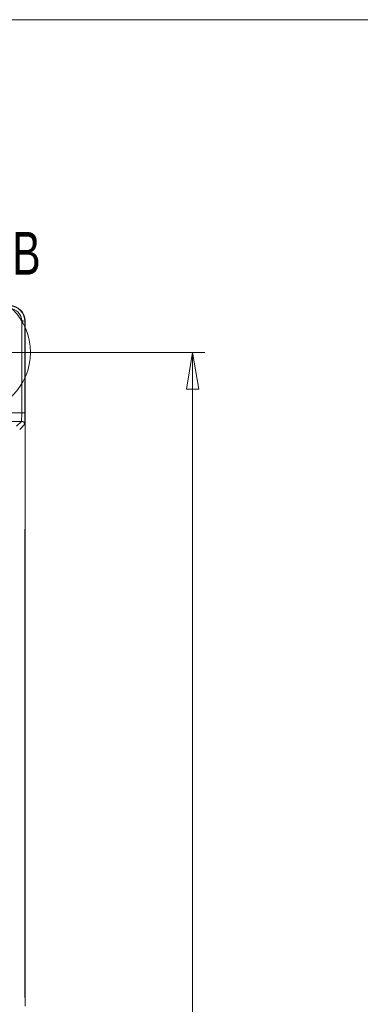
# Model space of a CAD drawing. Header units: millimetres. Extents: x 0 to 2100, y 0 to 1485.
# Tile 62 of 116: x 568 to 707, y 1047 to 1450. Entities that reach past the tile are written whole.
import ezdxf

# ---------------------------------------------------------------- set-up
doc = ezdxf.new("R2010")
doc.units = ezdxf.units.MM
doc.header["$LTSCALE"] = 5
doc.styles.add('SLDTEXTSTYLE1', font='TXT', dxfattribs={"width": 0.75})
doc.dimstyles.new('SLDDIMSTYLE0', dxfattribs={"dimtxt": 12.5, "dimasz": 15, "dimexe": 0, "dimexo": 0.0625, "dimgap": 3.125, "dimtad": 1, "dimdec": 0, "dimlfac": 0.8, "dimrnd": 1e-09, "dimzin": 12, "dimdsep": 46, "dimtxsty": 'SLDTEXTSTYLE1', "dimblk1": 'CLOSED', "dimblk2": 'CLOSED', "dimsah": 1, "dimcen": 0.09, "dimadec": 0, "dimazin": 3, "dimtfac": 1, "dimtofl": 0, "dimtmove": 0, "dimatfit": 3, "dimldrblk": 'CLOSED', "dimfxl": 1, "dimfrac": 2, "dimtolj": 1, "dimtzin": 12, "dimarcsym": 0})

# ---------------------------------------------------------------- blocks, each defined once
blk = doc.blocks.new('_CLOSED')
at = {"color": 0, "linetype": 'ByBlock', "lineweight": -2}
for p, q in [((-1, 0.166667), (0, 0)), ((-1, 0.166667), (-1, -0.166667)), ((0, 0), (-1, -0.166667)), ((0, 0), (-1, 0))]:
    blk.add_line(p, q, dxfattribs=at)
blk = doc.blocks.new('_D_4')
at = {"color": 7, "linetype": 'Continuous', "lineweight": 0}
for p, q in [((552.49, 1313.93), (643.41, 1313.93)), ((638.41, 1313.93), (638.41, 751.43)), ((486.86, 751.43), (643.41, 751.43))]:
    blk.add_line(p, q, dxfattribs=at)
at = {"color": 7, "linetype": 'Continuous', "lineweight": 0, "xscale": 15, "yscale": 15}
for p, rotation in [((638.41, 1313.93, -164.07), 90), ((638.41, 751.43, -164.07), 270)]:
    blk.add_blockref('_CLOSED', p, dxfattribs=dict(at, rotation=rotation))
at = {"color": 7, "linetype": 'Continuous', "lineweight": 0, "insert": (622.3, 1018.82), "char_height": 12.5, "attachment_point": 1, "rotation": 90, "style": 'SLDTEXTSTYLE1'}
blk.add_mtext('450', dxfattribs=at)

msp = doc.modelspace()

# ---------------------------------------------------------------- linework, layer by layer
at = {"color": 7, "linetype": 'Continuous', "lineweight": 0}
msp.add_line((2065, 1450), (35, 1450), dxfattribs=at)
at = {"color": 7, "linetype": 'Continuous', "lineweight": 15}
for p, q in [((568.61, 1289.34), (568.63, 1326.85)), ((569.88, 1326.78), (569.86, 1289.27)), ((569.99, 1326.89), (569.88, 1326.78)), ((569.99, 1245.28), (569.99, 1326.89)), ((568.57, 1285.78), (538.32, 1285.78)), ((566.56, 1283.77), (568.57, 1285.78)), ((569.82, 1284.53), (567.81, 1282.52)), ((569.98, 1244.18), (569.92, 1237.33)), ((569.93, 1238.34), (569.99, 1245.28)), ((569.98, 1244.18), (569.98, 1244.18)), ((569.98, 1048.26), (569.98, 1244.18)), ((569.98, 1244.18), (569.98, 1244.18)), ((569.92, 1056.59), (569.92, 1235.47)), ((569.99, 1046.79), (569.93, 1053.73)), ((569.98, 1048.26), (569.98, 1048.26))]:
    msp.add_line(p, q, dxfattribs=at)
at = {"color": 8, "linetype": 'Continuous', "lineweight": 15}
for p, q in [((503.93, 1289.34), (568.61, 1289.34)), ((569.92, 1054.97), (569.98, 1048.26)), ((569.98, 1048.24), (569.98, 1048.26)), ((569.98, 1048.23), (569.98, 1048.26))]:
    msp.add_line(p, q, dxfattribs=at)
at = {"color": 7, "linetype": 'Continuous', "lineweight": 0}
msp.add_circle((547.49, 1314.01), 24.73, dxfattribs=at)
at = {"color": 7, "linetype": 'Continuous', "lineweight": 15}
for centre, radius, start, end in [((568.94, 1320.71), 6.15, 81.1636, 92.8444), ((568.92, 1283.19), 6.15, 81.1636, 92.8444), ((568.57, 1284.53), 1.25, 0.0051, 89.9949)]:
    msp.add_arc(centre, radius, start, end, dxfattribs=at)
for centre, major_axis, ratio, start_param, end_param in [((563.63, 1326.78), (2.56, 5.7), 0.999449, 5.134392, 6.705112), ((563.74, 1326.89), (4.42, 4.42), 0.999931, 5.497825, 7.068545), ((563.63, 1326.85), (2.09, 4.55), 0.999297, 5.143365, 6.714085), ((568.57, 1289.53), (0, 3.75), 0.011636, 3.150319, 4.660029), ((569.82, 1289.53), (0, 5), 0.008727, 3.150319, 4.660029), ((569.95, 1235.47), (0, 4.05), 0.008727, 0.785398, 1.570796), ((569.95, 1056.59), (0, 4.05), 0.008727, 1.570796, 2.356194), ((569.73, 1048.26), (-0.177, 0.177), 0.999924, 3.681784, 3.926953)]:
    msp.add_ellipse(centre, major_axis=major_axis, ratio=ratio, start_param=start_param, end_param=end_param, dxfattribs=at)

# ---------------------------------------------------------------- texts
at = {"color": 7, "linetype": 'Continuous', "lineweight": 0, "insert": (564.69, 1363.27), "char_height": 17.5, "attachment_point": 1, "style": 'SLDTEXTSTYLE1'}
msp.add_mtext('B', dxfattribs=at)

# ---------------------------------------------------------------- dimensions: what is measured, and where the dimension line sits
at = {"color": 7, "linetype": 'Continuous', "lineweight": 0}
dim = msp.add_linear_dim(base=(638.41, 751.43), p1=(547.49, 1313.93), p2=(481.86, 751.43), angle=90, dimstyle='SLDDIMSTYLE0', dxfattribs=at)
dim.commit()
dim.dimension.update_dxf_attribs({"geometry": '_D_4', "text_midpoint": (638.41, 1032.68), "dimtype": 160})

doc.saveas('drawing.dxf')
